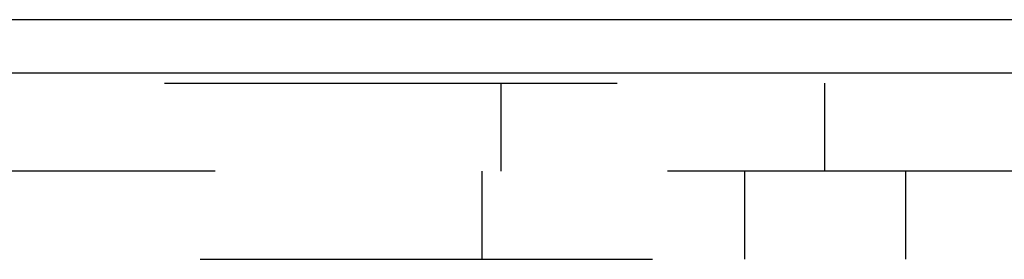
# Model space of a CAD drawing. Header units: inches. Extents: x 0 to 97.1, y 0 to 62.9.
# Tile 8 of 60: x 7.748 to 8.911, y 40.66 to 40.943. Entities that reach past the tile are written whole.
import ezdxf

# ---------------------------------------------------------------- set-up
doc = ezdxf.new("R2010")
doc.units = ezdxf.units.IN
doc.header["$LTSCALE"] = 5.342857
doc.header["$MEASUREMENT"] = 0
doc.linetypes.add('HIDDEN', pattern=[0.2, 0.1, -0.1])
doc.layers.get('0').update_dxf_attribs({"linetype": 'CONTINUOUS'})
doc.layers.add('DEFAULT_2', color=8, linetype='HIDDEN')

msp = doc.modelspace()

# ---------------------------------------------------------------- linework, layer by layer
at = {"color": 3, "linetype": 'Continuous'}
for p, q in [((10.794201, 40.943072), (5.344201, 40.943072)), ((10.794201, 40.880072), (5.342201, 40.880072))]:
    msp.add_line(p, q, dxfattribs=at)
at = {"layer": 'DEFAULT_2', "color": 8, "linetype": 'HIDDEN'}
for p, q in [((5.782201, 40.868072), (10.116201, 40.868072)), ((8.316201, 40.868072), (8.316201, 40.764072)), ((8.698798, 40.764072), (8.698798, 40.868072)), ((10.116201, 40.764072), (5.782201, 40.764072)), ((8.294101, 40.764072), (8.294101, 40.660072)), ((8.604101, 40.764072), (8.604101, 40.660072)), ((8.794101, 40.764072), (8.794101, 40.660072)), ((5.824201, 40.660072), (10.074201, 40.660072))]:
    msp.add_line(p, q, dxfattribs=at)

doc.saveas('drawing.dxf')
